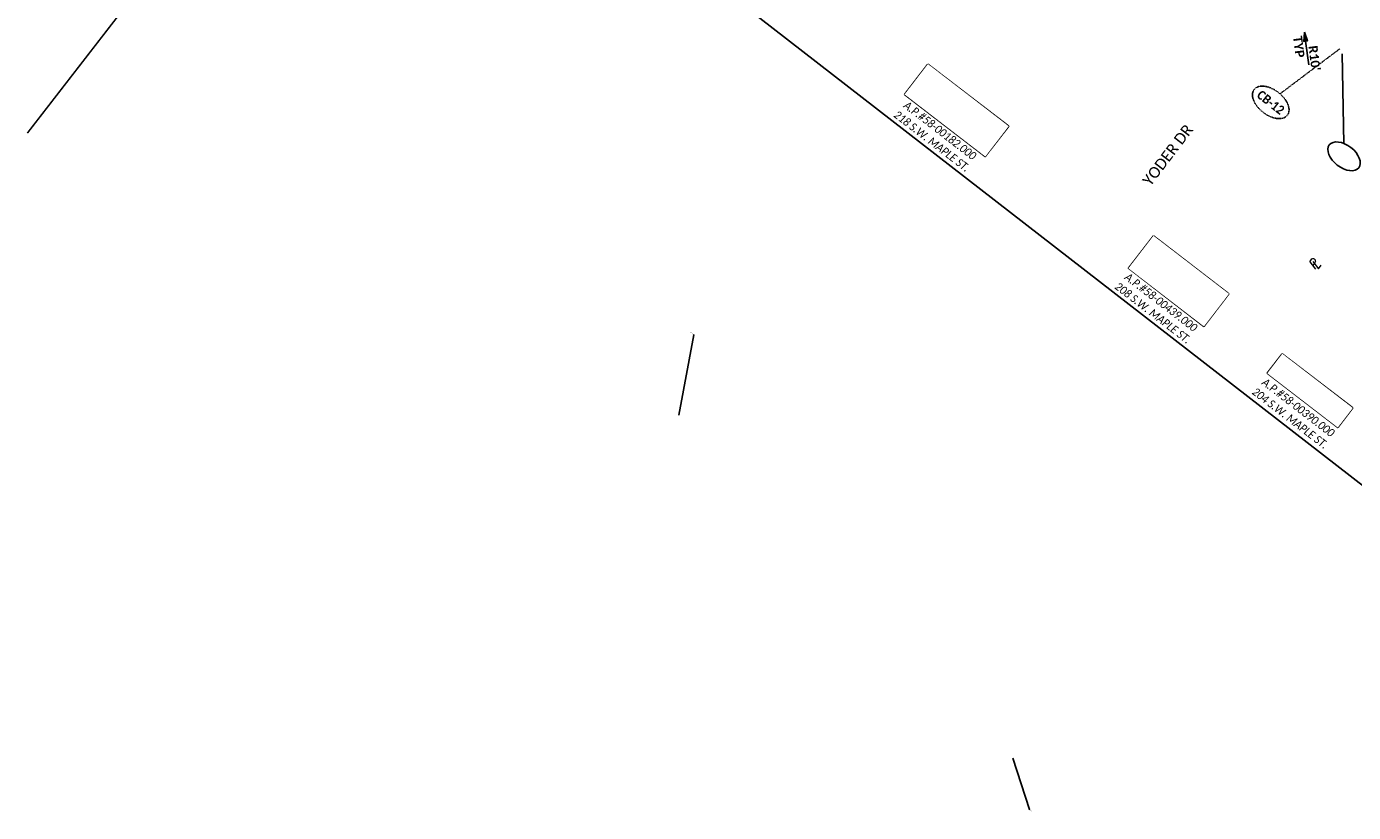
# Model space of a CAD drawing. Header units: feet. Extents: x 2204748 to 2209851, y 304262 to 307692.
# Tile 7 of 13: x 2206305 to 2206715, y 305579 to 305822. Entities that reach past the tile are written whole.
import ezdxf
from ezdxf import colors
from ezdxf.entities.mleader import LeaderData, LeaderLine
from ezdxf.math import Vec2, Vec3

# ---------------------------------------------------------------- set-up
doc = ezdxf.new("R2010")
doc.units = ezdxf.units.FT
doc.header["$MEASUREMENT"] = 0
doc.set_wipeout_variables(frame=1)
doc.linetypes.add('2', pattern=[0.1, 0.06, -0.04])
doc.linetypes.add('setbackex', pattern=[1.4, 1.3, -0.1])
for name, color, linetype in [('0_Text+_Line_Mask', 9, 'Continuous'), ('DV_X_Owner_Labels', 7, 'setbackex'), ('DV_X_Text', 7, 'Continuous'), ('RW_X_Text', 7, 'Continuous'), ('SH_TextM', 7, 'Continuous'), ('UT_P_Water_Text', 7, 'Continuous')]:
    doc.layers.add(name, color=color, linetype=linetype)
doc.layers.add('SH_VPort', color=5, linetype='Continuous', plot=False)
doc.styles.add('Simplex Normal (0.14)', font='calibri.ttf', dxfattribs={"height": 0.14})
doc.styles.add('Slanted Normal (0.125) Font 31', font='calibrii.ttf', dxfattribs={"width": 0.9, "height": 0.125})
doc.styles.add('Slanted-Sub Title', font='calibriz.ttf', dxfattribs={"height": 0.17})
doc.styles.add('Straight Normal (0.14) Font 30', font='calibrib.ttf', dxfattribs={"height": 0.14})
doc.styles.add('Straight-Normal', font='calibrib.ttf', dxfattribs={"height": 0.14})

# ---------------------------------------------------------------- blocks, each defined once
blk = doc.blocks.new('PL')
at = {"layer": 'DV_X_Text', "char_height": 0.14, "attachment_point": 1, "style": 'Simplex Normal (0.14)'}
for s, insert, width in [('{\\Fsimplex|c0;\\Q15;P}', (-0.028, 0.106), 0.15221), ('{\\Fsimplex|c0;\\Q15;L}', (0.002, 0.072), 0.05119)]:
    blk.add_mtext(s, dxfattribs=dict(at, insert=insert, width=width))
blk = doc.blocks.new('Dim1')
h = blk.add_hatch(color=4)
h.dxf.hatch_style = 1
h.paths.add_polyline_path([(0, 0), (-1, -0.2), (-1, 0.2)])
at = {"color": 4}
blk.add_lwpolyline([(0, 0), (-1, -0.2), (-1, 0.2), (0, 0)], dxfattribs=at)

msp = doc.modelspace()

# ---------------------------------------------------------------- linework, layer by layer
at = {"layer": '0_Text+_Line_Mask'}
for points in [[(2206583.31, 305810.25), (2206608.26, 305791.06), (2206601.04, 305781.69), (2206576.1, 305800.87)], [(2206653.01, 305757.22), (2206676.33, 305739.28), (2206668.6, 305729.22), (2206645.27, 305747.16)], [(2206692.82, 305720.78), (2206714.59, 305704.03), (2206709.95, 305698), (2206688.18, 305714.74)]]:
    msp.add_lwpolyline(points, close=True, dxfattribs=at)
at = {"layer": 'SH_TextM', "color": 95, "lineweight": 25}
msp.add_line((2206700.96, 305810), (2206700.02, 305817.33), dxfattribs=at)
at = {"layer": 'SH_TextM'}
msp.add_lwpolyline([(2206711.83, 305785.73), (2206711.32, 305813.4)], dxfattribs=at)
msp.add_ellipse((2206711.9, 305781.75), major_axis=(-4.56, 3.53), ratio=0.596932, dxfattribs=at)
at = {"layer": 'SH_VPort', "color": 12, "const_width": 0.5}
msp.add_lwpolyline([(2206305.02, 305788.92), (2206649.82, 306233.75)], dxfattribs=at)
at = {"layer": 'SH_VPort', "elevation": -658.73}
msp.add_lwpolyline([(2206539.05, 306090.86), (2206927.67, 305789.63), (2206810.54, 305608.08), (2206407.18, 305920.73)], close=True, dxfattribs=at)
at = {"layer": 'UT_P_Water_Text', "linetype": '2', "elevation": -1043.49}
msp.add_lwpolyline([(2206692.11, 305801.06), (2206710.57, 305814.96)], dxfattribs=at)
at = {"layer": 'UT_P_Water_Text', "linetype": '2'}
msp.add_ellipse((2206689.24, 305798.41, -1043.49), major_axis=(-5.13, 3.98), ratio=0.596932, dxfattribs=at)

# ---------------------------------------------------------------- block references
at = {"layer": 'DV_X_Text', "xscale": 20, "yscale": 20, "zscale": 20, "rotation": 52.43476030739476}
msp.add_blockref('PL', (2206702.58, 305747.38), dxfattribs=at)
at = {"layer": 'SH_TextM', "color": 95, "lineweight": 25, "xscale": 2.8, "yscale": 2.8, "zscale": 2.8, "rotation": 97.3257167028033}
msp.add_blockref('Dim1', (2206699.66, 305820.11), dxfattribs=at)

# ---------------------------------------------------------------- texts
at = {"layer": 'DV_X_Owner_Labels', "char_height": 2.5, "width": 97.223, "attachment_point": 2, "rotation": 322.431, "style": 'Slanted Normal (0.125) Font 31'}
for s, insert in [('JASON D. PRATHER\\PBRITTANY L PRATHER\\PO.R. 1624, PG. 3247\\PA.P.#58-00182.000\\P218 S.W. MAPLE ST.', (2206595.44, 305800.64)), ('KYLE A. MILLER\\PANDREA M. MAST\\PO.R. 1556, PG. 2504\\PA.P.#58-00439.000\\P208 S.W. MAPLE ST.', (2206663.74, 305747.61)), ('OWEN M. MILLER\\PD.V. 740, PG. 295\\PA.P.#58-00390.000\\P204 S.W. MAPLE ST.', (2206703.61, 305711.8))]:
    msp.add_mtext(s, dxfattribs=dict(at, insert=insert))
at = {"layer": 'RW_X_Text', "style": 'Slanted-Sub Title'}
msp.add_text('YODER DR', height=3.4, rotation=52.7517, dxfattribs=at).set_placement((2206652.05, 305772.31))
at = {"layer": 'SH_TextM', "char_height": 2.8, "attachment_point": 5, "rotation": 277.3257, "style": 'Straight Normal (0.14) Font 30'}
for s, insert in [('\\A1;TYP', (2206697.94, 305815.58)), ("\\A1;R10'", (2206702.74, 305812.07))]:
    msp.add_mtext(s, dxfattribs=dict(at, insert=insert))
at = {"layer": 'UT_P_Water_Text', "insert": (2206689.24, 305798.41, -1043.49), "char_height": 2.8, "width": 13.0687, "attachment_point": 5, "rotation": 322.2559, "style": 'Straight-Normal'}
msp.add_mtext('{\\W0.9;CB-12}', dxfattribs=at)

# ---------------------------------------------------------------- leaders
at = {"layer": 'SH_TextM'}
ml = msp.add_multileader_mtext('Standard', dxfattribs=at)
ml.set_content('PROP EOP RT', color=256, style='Straight Normal (0.14) Font 30')
ml.set_leader_properties(color=256, linetype='Continuous', lineweight=-1)
ml.build(insert=Vec2(0, 0))
ml.multileader.update_dxf_attribs({"text_right_attachment_type": 3, "dogleg_length": 0.125, "arrow_head_size": 0.14})
ctx = ml.context
ctx.base_point, ctx.char_height, ctx.arrow_head_size, ctx.landing_gap_size, ctx.plane_origin, ctx.plane_x_axis, ctx.plane_y_axis = Vec3(2206509.8, 305727.54, -658.73), 0.14, 0.14, 0.06, Vec3(2206506.3, 305701.7, -658.73), Vec3(0.790369, -0.612631), Vec3(0.612631, 0.790369)
ctx.right_attachment, ctx.text_align_type = 3, 2
notes = []
notes.append((ctx, [(0, (1, 1, 0), (2206510.94, 305726.65, -658.73), (-0.790369, 0.612631), 0.125, [(0, [(2206506.3, 305701.7, -658.73)], 0, [])])]))
ctx.mtext.insert, ctx.mtext.text_direction, ctx.mtext.rotation, ctx.mtext.alignment, ctx.mtext.flow_direction = Vec3(2206510.84, 305726.82, -658.73), Vec3(0.790369, -0.612631), 5.6238, 3, 5
ml = msp.add_multileader_mtext('Standard', dxfattribs=at)
ml.set_content('PROP EOP LT', color=256, style='Straight Normal (0.14) Font 30')
ml.set_leader_properties(color=256, linetype='Continuous', lineweight=-1)
ml.build(insert=Vec2(0, 0))
ml.multileader.update_dxf_attribs({"text_right_attachment_type": 3, "dogleg_length": 0.125, "arrow_head_size": 0.14})
ctx = ml.context
ctx.base_point, ctx.char_height, ctx.arrow_head_size, ctx.landing_gap_size, ctx.plane_origin, ctx.plane_x_axis, ctx.plane_y_axis = Vec3(2206614.83, 305579.92, -658.73), 0.14, 0.14, 0.06, Vec3(2206609.48, 305595.99, -658.73), Vec3(0.790369, -0.612631), Vec3(0.612631, 0.790369)
ctx.right_attachment = 3
notes.append((ctx, [(0, (1, 1, 0), (2206614.73, 305580, -658.73), (0.790369, -0.612631), 0.125, [(0, [(2206609.48, 305595.99, -658.73)], 0, [])])]))
ctx.mtext.insert, ctx.mtext.text_direction, ctx.mtext.rotation, ctx.mtext.flow_direction = Vec3(2206614.92, 305579.94, -658.73), Vec3(0.790369, -0.612631), 5.6238, 5
for ctx, leaders in notes:
    for number, flags, end, landing, length, lines in leaders:
        leader = LeaderData()
        leader.index, (leader.has_last_leader_line, leader.has_dogleg_vector, leader.attachment_direction) = number, flags
        leader.last_leader_point, leader.dogleg_vector, leader.dogleg_length = Vec3(end), Vec3(landing), length
        for number, points, colour, breaks in lines:
            line = LeaderLine()
            line.index, line.vertices, line.color, line.breaks = number, Vec3.list(points), colors.encode_raw_color(colour), breaks
            leader.lines.append(line)
        ctx.leaders.append(leader)

# ---------------------------------------------------------------- next in the draw order: wipeouts: each hides what was drawn before it
for points in [[(2206583.31, 305810.25), (2206608.26, 305791.06), (2206601.04, 305781.69), (2206576.1, 305800.87)], [(2206653.01, 305757.22), (2206676.33, 305739.28), (2206668.6, 305729.22), (2206645.27, 305747.16)], [(2206692.82, 305720.78), (2206714.59, 305704.03), (2206709.95, 305698), (2206688.18, 305714.74)]]:
    msp.add_wipeout(points).dxf.layer = '0_Text+_Line_Mask'

doc.saveas('drawing.dxf')
